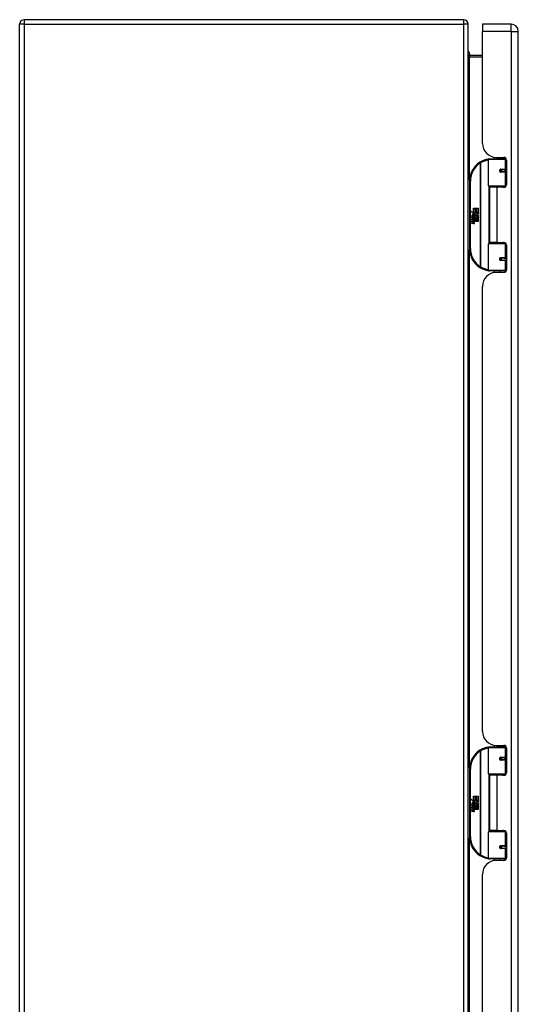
# Model space of a CAD drawing. Header units: inches. Extents: x 21 to 233, y 18 to 141.
# Tile 18 of 27: x 73 to 84, y 83 to 105. Entities that reach past the tile are written whole.
import ezdxf

# ---------------------------------------------------------------- set-up
doc = ezdxf.new("R2010")
doc.units = ezdxf.units.IN
doc.header["$MEASUREMENT"] = 0
doc.layers.add('Visible Edges(ANSI)', color=7, linetype='Continuous', lineweight=25)
doc.layers.add('Visible Tangent Edges(ANSI)', color=7, linetype='Continuous', lineweight=25)

msp = doc.modelspace()

# ---------------------------------------------------------------- linework, layer by layer
at = {"layer": 'Visible Edges(ANSI)'}
for p, q in [((83.154, 104.511), (73.352, 104.511)), ((73.253, 56.61), (73.253, 104.412)), ((83.253, 56.61), (83.253, 104.412)), ((83.573, 104.412), (83.573, 104.251)), ((84.212, 104.412), (83.573, 104.412)), ((83.573, 101.755), (83.573, 104.251)), ((84.373, 56.77), (84.373, 104.251)), ((83.573, 103.712), (83.284, 103.712)), ((83.708, 100.808), (83.708, 101.392)), ((83.728, 101.412), (84.058, 101.412)), ((83.833, 101.447), (83.833, 101.412)), ((83.885, 101.443), (84.051, 101.443)), ((83.959, 101.443), (83.959, 101.412)), ((84.103, 101.412), (84.058, 101.412)), ((84.102, 101.414), (84.102, 101.412)), ((84.11, 101.384), (84.11, 100.837)), ((83.975, 101.167), (83.976, 101.165)), ((83.981, 101.166), (83.976, 101.166)), ((84.068, 101.168), (83.981, 101.168)), ((83.983, 101.166), (83.983, 101.168)), ((84.068, 101.168), (84.11, 101.168)), ((83.283, 100.912), (83.283, 99.412)), ((83.981, 101.125), (84.068, 101.125)), ((83.984, 101.127), (83.984, 101.125)), ((84.11, 101.125), (84.068, 101.125)), ((84.062, 100.792), (83.724, 100.792)), ((83.896, 100.778), (83.728, 100.778)), ((83.728, 100.778), (83.728, 99.547)), ((83.801, 100.792), (83.801, 100.778)), ((84.051, 100.778), (83.896, 100.778)), ((83.991, 100.792), (83.991, 100.778)), ((84.062, 100.792), (84.09, 100.792)), ((83.371, 100.312), (83.404, 100.312)), ((83.371, 100.215), (83.371, 100.312)), ((83.404, 100.312), (83.404, 100.213)), ((83.408, 100.312), (83.44, 100.312)), ((83.408, 100.213), (83.408, 100.312)), ((83.44, 100.312), (83.44, 100.213)), ((83.444, 100.213), (83.444, 100.312)), ((83.444, 100.312), (83.476, 100.312)), ((83.476, 100.312), (83.476, 100.178)), ((83.324, 100.24), (83.371, 100.215)), ((83.37, 100.196), (83.324, 100.24)), ((83.338, 100.117), (83.366, 100.092)), ((83.338, 100.101), (83.338, 100.117)), ((83.358, 100.087), (83.338, 100.101)), ((83.338, 100.077), (83.358, 100.085)), ((83.338, 100.061), (83.338, 100.077)), ((83.366, 100.074), (83.338, 100.061)), ((83.338, 100.054), (83.393, 100.044)), ((83.338, 100.041), (83.338, 100.054)), ((83.361, 100.037), (83.338, 100.041)), ((83.35, 100.122), (83.341, 100.122)), ((83.356, 100.194), (83.37, 100.196)), ((83.4, 100.163), (83.356, 100.194)), ((83.358, 100.085), (83.358, 100.087)), ((83.362, 100.116), (83.362, 100.152)), ((83.366, 100.092), (83.393, 100.106)), ((83.393, 100.05), (83.366, 100.074)), ((83.371, 100.151), (83.371, 100.127)), ((83.393, 100.09), (83.374, 100.082)), ((83.374, 100.082), (83.374, 100.08)), ((83.374, 100.08), (83.393, 100.066)), ((83.375, 100.213), (83.404, 100.198)), ((83.404, 100.213), (83.375, 100.213)), ((83.378, 100.08), (83.396, 100.087)), ((83.476, 100.08), (83.378, 100.08)), ((83.385, 100.076), (83.476, 100.076)), ((83.396, 100.068), (83.385, 100.076)), ((83.388, 100.156), (83.4, 100.163)), ((83.393, 100.106), (83.393, 100.09)), ((83.393, 100.066), (83.393, 100.05)), ((83.393, 100.044), (83.393, 100.033)), ((83.404, 100.198), (83.394, 100.196)), ((83.394, 100.196), (83.422, 100.176)), ((83.426, 100.146), (83.396, 100.126)), ((83.396, 100.11), (83.475, 100.11)), ((83.396, 100.087), (83.396, 100.11)), ((83.396, 100.046), (83.396, 100.068)), ((83.476, 100.046), (83.396, 100.046)), ((83.396, 100.042), (83.476, 100.042)), ((83.396, 100.029), (83.396, 100.042)), ((83.44, 100.213), (83.408, 100.213)), ((83.422, 100.176), (83.476, 100.213)), ((83.475, 100.11), (83.426, 100.146)), ((83.476, 100.213), (83.444, 100.213)), ((83.476, 100.178), (83.45, 100.161)), ((83.45, 100.161), (83.476, 100.147)), ((83.476, 100.147), (83.476, 100.08)), ((83.476, 100.076), (83.476, 100.046)), ((83.476, 100.042), (83.476, 100.012)), ((83.338, 100.02), (83.373, 100.014)), ((83.338, 100.007), (83.338, 100.02)), ((83.361, 100.003), (83.338, 100.007)), ((83.338, 99.987), (83.373, 99.98)), ((83.338, 99.973), (83.338, 99.987)), ((83.372, 99.967), (83.338, 99.973)), ((83.383, 100.034), (83.383, 100.031)), ((83.393, 100.033), (83.383, 100.034)), ((83.389, 100.03), (83.396, 100.029)), ((83.476, 100.012), (83.397, 100.012)), ((83.708, 98.932), (83.708, 99.516)), ((83.724, 99.532), (84.062, 99.532)), ((83.896, 99.547), (83.728, 99.547)), ((83.801, 99.532), (83.801, 99.547)), ((83.896, 99.547), (84.051, 99.547)), ((83.991, 99.532), (83.991, 99.547)), ((84.09, 99.532), (84.062, 99.532)), ((84.11, 99.487), (84.11, 98.94)), ((83.975, 99.157), (83.976, 99.159)), ((83.976, 99.158), (83.981, 99.158)), ((84.068, 99.199), (83.981, 99.199)), ((83.983, 99.158), (83.983, 99.156)), ((83.984, 99.197), (83.984, 99.199)), ((84.068, 99.199), (84.11, 99.199)), ((83.981, 99.156), (84.068, 99.156)), ((84.11, 99.156), (84.068, 99.156)), ((84.058, 98.912), (83.728, 98.912)), ((83.833, 98.877), (83.833, 98.912)), ((84.051, 98.881), (83.885, 98.881)), ((83.959, 98.881), (83.959, 98.912)), ((84.058, 98.912), (84.103, 98.912)), ((84.102, 98.912), (84.102, 98.91)), ((83.573, 88.654), (83.573, 98.569)), ((83.708, 87.707), (83.708, 88.291)), ((83.728, 88.311), (84.058, 88.311)), ((83.833, 88.346), (83.833, 88.311)), ((83.885, 88.342), (84.051, 88.342)), ((83.959, 88.342), (83.959, 88.311)), ((84.103, 88.311), (84.058, 88.311)), ((84.102, 88.313), (84.102, 88.311)), ((84.11, 88.283), (84.11, 87.736)), ((83.975, 88.066), (83.976, 88.064)), ((83.981, 88.065), (83.976, 88.065)), ((84.068, 88.067), (83.981, 88.067)), ((83.981, 88.024), (84.068, 88.024)), ((83.983, 88.065), (83.983, 88.067)), ((83.984, 88.026), (83.984, 88.024)), ((84.068, 88.067), (84.11, 88.067)), ((84.11, 88.024), (84.068, 88.024)), ((83.283, 87.811), (83.283, 86.311)), ((84.062, 87.691), (83.724, 87.691)), ((83.896, 87.677), (83.728, 87.677)), ((83.728, 87.677), (83.728, 86.446)), ((83.801, 87.691), (83.801, 87.677)), ((84.051, 87.677), (83.896, 87.677)), ((83.991, 87.691), (83.991, 87.677)), ((84.062, 87.691), (84.09, 87.691)), ((83.324, 87.139), (83.371, 87.114)), ((83.37, 87.095), (83.324, 87.139)), ((83.356, 87.093), (83.37, 87.095)), ((83.4, 87.062), (83.356, 87.093)), ((83.371, 87.211), (83.404, 87.211)), ((83.371, 87.114), (83.371, 87.211)), ((83.375, 87.112), (83.404, 87.097)), ((83.404, 87.112), (83.375, 87.112)), ((83.404, 87.097), (83.394, 87.095)), ((83.394, 87.095), (83.422, 87.075)), ((83.404, 87.211), (83.404, 87.112)), ((83.408, 87.211), (83.44, 87.211)), ((83.408, 87.112), (83.408, 87.211)), ((83.44, 87.112), (83.408, 87.112)), ((83.422, 87.075), (83.476, 87.112)), ((83.44, 87.211), (83.44, 87.112)), ((83.444, 87.112), (83.444, 87.211)), ((83.444, 87.211), (83.476, 87.211)), ((83.476, 87.112), (83.444, 87.112)), ((83.476, 87.211), (83.476, 87.077)), ((83.338, 87.016), (83.366, 86.991)), ((83.338, 87), (83.338, 87.016)), ((83.358, 86.986), (83.338, 87)), ((83.338, 86.976), (83.358, 86.984)), ((83.338, 86.96), (83.338, 86.976)), ((83.366, 86.973), (83.338, 86.96)), ((83.338, 86.953), (83.393, 86.943)), ((83.338, 86.94), (83.338, 86.953)), ((83.361, 86.936), (83.338, 86.94)), ((83.338, 86.919), (83.373, 86.913)), ((83.338, 86.906), (83.338, 86.919)), ((83.361, 86.902), (83.338, 86.906)), ((83.338, 86.886), (83.373, 86.879)), ((83.338, 86.872), (83.338, 86.886)), ((83.372, 86.866), (83.338, 86.872)), ((83.35, 87.021), (83.341, 87.021)), ((83.358, 86.984), (83.358, 86.986)), ((83.362, 87.015), (83.362, 87.051)), ((83.366, 86.991), (83.393, 87.005)), ((83.393, 86.949), (83.366, 86.973)), ((83.371, 87.05), (83.371, 87.026)), ((83.393, 86.989), (83.374, 86.981)), ((83.374, 86.981), (83.374, 86.979)), ((83.374, 86.979), (83.393, 86.965)), ((83.378, 86.979), (83.396, 86.986)), ((83.476, 86.979), (83.378, 86.979)), ((83.383, 86.933), (83.383, 86.93)), ((83.393, 86.932), (83.383, 86.933)), ((83.385, 86.975), (83.476, 86.975)), ((83.396, 86.967), (83.385, 86.975)), ((83.388, 87.055), (83.4, 87.062)), ((83.389, 86.929), (83.396, 86.928)), ((83.393, 87.005), (83.393, 86.989)), ((83.393, 86.965), (83.393, 86.949)), ((83.393, 86.943), (83.393, 86.932)), ((83.426, 87.045), (83.396, 87.025)), ((83.396, 87.009), (83.475, 87.009)), ((83.396, 86.986), (83.396, 87.009)), ((83.396, 86.945), (83.396, 86.967)), ((83.476, 86.945), (83.396, 86.945)), ((83.396, 86.941), (83.476, 86.941)), ((83.396, 86.928), (83.396, 86.941)), ((83.476, 86.911), (83.397, 86.911)), ((83.475, 87.009), (83.426, 87.045)), ((83.476, 87.077), (83.45, 87.06)), ((83.45, 87.06), (83.476, 87.046)), ((83.476, 87.046), (83.476, 86.979)), ((83.476, 86.975), (83.476, 86.945)), ((83.476, 86.941), (83.476, 86.911)), ((83.896, 86.446), (83.728, 86.446)), ((83.801, 86.431), (83.801, 86.446)), ((83.896, 86.446), (84.051, 86.446)), ((83.991, 86.431), (83.991, 86.446)), ((83.708, 85.831), (83.708, 86.415)), ((83.724, 86.431), (84.062, 86.431)), ((84.09, 86.431), (84.062, 86.431)), ((84.11, 86.386), (84.11, 85.839)), ((83.975, 86.056), (83.976, 86.058)), ((83.976, 86.057), (83.981, 86.057)), ((84.068, 86.098), (83.981, 86.098)), ((83.981, 86.055), (84.068, 86.055)), ((83.983, 86.057), (83.983, 86.055)), ((83.984, 86.096), (83.984, 86.098)), ((84.068, 86.098), (84.11, 86.098)), ((84.11, 86.055), (84.068, 86.055)), ((84.058, 85.811), (83.728, 85.811)), ((83.833, 85.776), (83.833, 85.811)), ((84.051, 85.78), (83.885, 85.78)), ((83.959, 85.78), (83.959, 85.811)), ((84.058, 85.811), (84.103, 85.811)), ((84.102, 85.811), (84.102, 85.809)), ((83.573, 75.553), (83.573, 85.468))]:
    msp.add_line(p, q, dxfattribs=at)
at = {"layer": 'Visible Edges(ANSI)', "flags": 128}
for points in [[(83.284, 103.712), (83.282, 103.712), (83.28, 103.713), (83.277, 103.713), (83.275, 103.714), (83.273, 103.715), (83.271, 103.716), (83.269, 103.717), (83.267, 103.718), (83.265, 103.719), (83.264, 103.72), (83.262, 103.722), (83.261, 103.723), (83.26, 103.725), (83.259, 103.726), (83.258, 103.728), (83.257, 103.73), (83.256, 103.731), (83.255, 103.733), (83.255, 103.735), (83.254, 103.736), (83.254, 103.738), (83.254, 103.74), (83.254, 103.742), (83.253, 103.743)], [(83.715, 101.407), (83.715, 101.407), (83.715, 101.407), (83.715, 101.407), (83.714, 101.407), (83.714, 101.407), (83.714, 101.407), (83.714, 101.407), (83.713, 101.407), (83.713, 101.407), (83.713, 101.407), (83.713, 101.407), (83.712, 101.407), (83.712, 101.407), (83.712, 101.407), (83.712, 101.407), (83.711, 101.407), (83.711, 101.407), (83.711, 101.407), (83.711, 101.407), (83.711, 101.407), (83.71, 101.407), (83.71, 101.407), (83.71, 101.407), (83.71, 101.407)], [(83.981, 101.125), (83.978, 101.125), (83.975, 101.125), (83.973, 101.126), (83.97, 101.127), (83.968, 101.129), (83.966, 101.131), (83.964, 101.133), (83.962, 101.135), (83.961, 101.138), (83.96, 101.14), (83.959, 101.143), (83.959, 101.146), (83.959, 101.149), (83.96, 101.152), (83.961, 101.155), (83.962, 101.157), (83.964, 101.16), (83.966, 101.162), (83.968, 101.164), (83.97, 101.165), (83.973, 101.166), (83.975, 101.167), (83.978, 101.168), (83.981, 101.168)], [(84.028, 100.778), (84.03, 100.779), (84.033, 100.779), (84.035, 100.78), (84.038, 100.781), (84.04, 100.782), (84.043, 100.783), (84.045, 100.784), (84.048, 100.784), (84.05, 100.785), (84.053, 100.786), (84.056, 100.786), (84.058, 100.787), (84.061, 100.788), (84.063, 100.788), (84.066, 100.789), (84.068, 100.789), (84.071, 100.79), (84.074, 100.79), (84.076, 100.79), (84.079, 100.791), (84.081, 100.791), (84.084, 100.791), (84.087, 100.791), (84.089, 100.792)], [(84.089, 99.532), (84.087, 99.533), (84.084, 99.533), (84.081, 99.533), (84.079, 99.533), (84.076, 99.534), (84.074, 99.534), (84.071, 99.534), (84.068, 99.535), (84.066, 99.535), (84.063, 99.536), (84.061, 99.536), (84.058, 99.537), (84.056, 99.538), (84.053, 99.538), (84.05, 99.539), (84.048, 99.54), (84.045, 99.54), (84.043, 99.541), (84.04, 99.542), (84.038, 99.543), (84.035, 99.544), (84.033, 99.545), (84.03, 99.546), (84.028, 99.547)], [(83.981, 99.156), (83.978, 99.156), (83.975, 99.157), (83.973, 99.158), (83.97, 99.159), (83.968, 99.16), (83.966, 99.162), (83.964, 99.164), (83.962, 99.167), (83.961, 99.169), (83.96, 99.172), (83.959, 99.175), (83.959, 99.178), (83.959, 99.181), (83.96, 99.184), (83.961, 99.186), (83.962, 99.189), (83.964, 99.191), (83.966, 99.194), (83.968, 99.195), (83.97, 99.197), (83.973, 99.198), (83.975, 99.199), (83.978, 99.199), (83.981, 99.199)], [(83.71, 98.918), (83.71, 98.917), (83.71, 98.917), (83.71, 98.917), (83.711, 98.917), (83.711, 98.917), (83.711, 98.917), (83.711, 98.917), (83.711, 98.917), (83.712, 98.917), (83.712, 98.917), (83.712, 98.917), (83.712, 98.917), (83.713, 98.917), (83.713, 98.917), (83.713, 98.917), (83.713, 98.917), (83.714, 98.917), (83.714, 98.917), (83.714, 98.917), (83.714, 98.917), (83.715, 98.917), (83.715, 98.917), (83.715, 98.917), (83.715, 98.917)], [(83.715, 88.306), (83.715, 88.306), (83.715, 88.306), (83.715, 88.306), (83.714, 88.306), (83.714, 88.306), (83.714, 88.306), (83.714, 88.306), (83.713, 88.306), (83.713, 88.306), (83.713, 88.306), (83.713, 88.306), (83.712, 88.306), (83.712, 88.306), (83.712, 88.306), (83.712, 88.306), (83.711, 88.306), (83.711, 88.306), (83.711, 88.306), (83.711, 88.306), (83.711, 88.306), (83.71, 88.306), (83.71, 88.306), (83.71, 88.306), (83.71, 88.306)], [(83.981, 88.024), (83.978, 88.024), (83.975, 88.024), (83.973, 88.025), (83.97, 88.026), (83.968, 88.028), (83.966, 88.03), (83.964, 88.032), (83.962, 88.034), (83.961, 88.037), (83.96, 88.039), (83.959, 88.042), (83.959, 88.045), (83.959, 88.048), (83.96, 88.051), (83.961, 88.054), (83.962, 88.056), (83.964, 88.059), (83.966, 88.061), (83.968, 88.063), (83.97, 88.064), (83.973, 88.065), (83.975, 88.066), (83.978, 88.067), (83.981, 88.067)], [(84.028, 87.677), (84.03, 87.678), (84.033, 87.678), (84.035, 87.679), (84.038, 87.68), (84.04, 87.681), (84.043, 87.682), (84.045, 87.683), (84.048, 87.683), (84.05, 87.684), (84.053, 87.685), (84.056, 87.685), (84.058, 87.686), (84.061, 87.687), (84.063, 87.687), (84.066, 87.688), (84.068, 87.688), (84.071, 87.689), (84.074, 87.689), (84.076, 87.689), (84.079, 87.69), (84.081, 87.69), (84.084, 87.69), (84.087, 87.69), (84.089, 87.691)], [(84.089, 86.431), (84.087, 86.432), (84.084, 86.432), (84.081, 86.432), (84.079, 86.432), (84.076, 86.433), (84.074, 86.433), (84.071, 86.433), (84.068, 86.434), (84.066, 86.434), (84.063, 86.435), (84.061, 86.435), (84.058, 86.436), (84.056, 86.437), (84.053, 86.437), (84.05, 86.438), (84.048, 86.439), (84.045, 86.439), (84.043, 86.44), (84.04, 86.441), (84.038, 86.442), (84.035, 86.443), (84.033, 86.444), (84.03, 86.445), (84.028, 86.446)], [(83.981, 86.055), (83.978, 86.055), (83.975, 86.056), (83.973, 86.057), (83.97, 86.058), (83.968, 86.059), (83.966, 86.061), (83.964, 86.063), (83.962, 86.066), (83.961, 86.068), (83.96, 86.071), (83.959, 86.074), (83.959, 86.077), (83.959, 86.08), (83.96, 86.083), (83.961, 86.085), (83.962, 86.088), (83.964, 86.09), (83.966, 86.093), (83.968, 86.094), (83.97, 86.096), (83.973, 86.097), (83.975, 86.098), (83.978, 86.098), (83.981, 86.098)], [(83.71, 85.817), (83.71, 85.816), (83.71, 85.816), (83.71, 85.816), (83.711, 85.816), (83.711, 85.816), (83.711, 85.816), (83.711, 85.816), (83.711, 85.816), (83.712, 85.816), (83.712, 85.816), (83.712, 85.816), (83.712, 85.816), (83.713, 85.816), (83.713, 85.816), (83.713, 85.816), (83.713, 85.816), (83.714, 85.816), (83.714, 85.816), (83.714, 85.816), (83.714, 85.816), (83.715, 85.816), (83.715, 85.816), (83.715, 85.816), (83.715, 85.816)]]:
    msp.add_lwpolyline(points, dxfattribs=at)
at = {"layer": 'Visible Edges(ANSI)'}
for centre in [(83.981, 101.146), (83.981, 99.178), (83.981, 88.045), (83.981, 86.077)]:
    msp.add_circle(centre, 0.0197, dxfattribs=at)
for centre, radius, start, end in [((73.352, 104.412), 0.099, 90, 180), ((83.154, 104.412), 0.099, 0, 90), ((84.212, 104.251), 0.161, 0, 90), ((83.141, 103.709), 0.157, 1.2364, 44.5062), ((83.885, 101.755), 0.312, 180, 270), ((83.783, 100.912), 0.5, 98.5081, 122.2377), ((83.728, 101.392), 0.0197, 90, 180), ((84.051, 101.384), 0.0591, 0, 90), ((83.783, 100.912), 0.5, 122.2377, 180), ((83.981, 101.146), 0.0217, 279.147, 90), ((83.724, 100.808), 0.0157, 180, 270), ((84.051, 100.837), 0.0591, 270, 0), ((83.399, 100.14), 0.0607, 171.5605, 197.3343), ((83.358, 100.146), 0.0197, 86.5646, 171.5605), ((83.378, 100.134), 0.0307, 154.6784, 202.5609), ((83.359, 100.143), 0.0096, 73.5261, 154.6784), ((83.357, 100.126), 0.0398, 44.1684, 86.5646), ((83.353, 99.991), 0.0465, 57.5992, 80), ((83.373, 100.141), 0.0282, 246.1555, 293.8445), ((83.369, 100.134), 0.0168, 19.3797, 82.9975), ((83.375, 100.135), 0.00955, 241.4547, 321.1652), ((83.374, 100.136), 0.0109, 321.1652, 19.3797), ((83.378, 100.129), 0.0152, 293.8445, 355.0802), ((83.364, 100.133), 0.0299, 350.4085, 44.1684), ((83.364, 100.133), 0.033, 347.079, 43.1785), ((83.353, 99.957), 0.0465, 58.5584, 80.8257), ((83.378, 99.995), 0.0288, 259, 288.4748), ((83.375, 100.026), 0.0123, 260, 293.5571), ((83.375, 99.993), 0.0123, 259.9922, 293.5487), ((83.371, 100.02), 0.0126, 6.03, 57.5992), ((83.371, 99.986), 0.0126, 6.1027, 57.6083), ((83.377, 100.02), 0.006, 293.5571, 6.03), ((83.379, 100.028), 0.0288, 273.6169, 286.9928), ((83.37, 99.978), 0.0246, 359.6788, 63.9508), ((83.377, 99.987), 0.006, 293.5487, 6.1027), ((83.37, 100.011), 0.024, 359.4776, 57.4114), ((83.384, 100.011), 0.0101, 286.9928, 359.4776), ((83.384, 99.978), 0.0105, 288.4748, 359.6788), ((83.373, 100.013), 0.024, 358.7952, 46.5849), ((83.783, 99.412), 0.5, 180, 237.7623), ((83.724, 99.516), 0.0157, 90, 180), ((84.051, 99.487), 0.0591, 0, 90), ((83.981, 99.178), 0.0217, 270, 80.853), ((83.783, 99.412), 0.5, 237.7623, 261.4919), ((84.051, 98.94), 0.0591, 270, 0), ((83.885, 98.569), 0.312, 90, 180), ((83.728, 98.932), 0.0197, 180, 270), ((83.885, 88.654), 0.312, 180, 270), ((83.783, 87.811), 0.5, 122.2377, 180), ((83.783, 87.811), 0.5, 98.5081, 122.2377), ((83.728, 88.291), 0.0197, 90, 180), ((84.051, 88.283), 0.0591, 0, 90), ((83.981, 88.045), 0.0217, 279.147, 90), ((83.724, 87.707), 0.0157, 180, 270), ((84.051, 87.736), 0.0591, 270, 0), ((83.399, 87.039), 0.0607, 171.5605, 197.3343), ((83.358, 87.045), 0.0197, 86.5646, 171.5605), ((83.378, 87.033), 0.0307, 154.6784, 202.5609), ((83.359, 87.042), 0.0096, 73.5261, 154.6784), ((83.357, 87.025), 0.0398, 44.1684, 86.5646), ((83.353, 86.89), 0.0465, 57.5992, 80), ((83.353, 86.856), 0.0465, 58.5584, 80.8257), ((83.373, 87.04), 0.0282, 246.1555, 293.8445), ((83.369, 87.033), 0.0168, 19.3797, 82.9975), ((83.375, 87.034), 0.00955, 241.4547, 321.1652), ((83.375, 86.925), 0.0123, 260, 293.5571), ((83.375, 86.892), 0.0123, 259.9922, 293.5487), ((83.371, 86.919), 0.0126, 6.03, 57.5992), ((83.371, 86.885), 0.0126, 6.1027, 57.6083), ((83.377, 86.919), 0.006, 293.5571, 6.03), ((83.379, 86.927), 0.0288, 273.6169, 286.9928), ((83.37, 86.877), 0.0246, 359.6788, 63.9508), ((83.377, 86.886), 0.006, 293.5487, 6.1027), ((83.374, 87.035), 0.0109, 321.1652, 19.3797), ((83.37, 86.91), 0.024, 359.4776, 57.4114), ((83.378, 87.028), 0.0152, 293.8445, 355.0802), ((83.364, 87.032), 0.0299, 350.4085, 44.1684), ((83.384, 86.91), 0.0101, 286.9928, 359.4776), ((83.384, 86.877), 0.0105, 288.4748, 359.6788), ((83.364, 87.032), 0.033, 347.079, 43.1785), ((83.373, 86.912), 0.024, 358.7952, 46.5849), ((83.378, 86.894), 0.0288, 259, 288.4748), ((84.051, 86.386), 0.0591, 0, 90), ((83.783, 86.311), 0.5, 180, 237.7623), ((83.724, 86.415), 0.0157, 90, 180), ((83.981, 86.077), 0.0217, 270, 80.853), ((83.783, 86.311), 0.5, 237.7623, 261.4919), ((83.885, 85.468), 0.312, 90, 180), ((83.728, 85.831), 0.0197, 180, 270), ((84.051, 85.839), 0.0591, 270, 0)]:
    msp.add_arc(centre, radius, start, end, dxfattribs=at)
at = {"layer": 'Visible Tangent Edges(ANSI)'}
for p, q in [((73.352, 104.511), (73.352, 104.412)), ((83.154, 104.511), (83.154, 104.412)), ((73.352, 104.412), (73.253, 104.412)), ((73.352, 104.412), (83.154, 104.412)), ((73.352, 104.412), (73.352, 56.61)), ((83.154, 104.412), (83.154, 56.61)), ((83.253, 104.412), (83.154, 104.412)), ((84.212, 104.251), (83.573, 104.251)), ((84.212, 104.251), (84.212, 104.412)), ((84.212, 104.251), (84.212, 56.77)), ((84.212, 104.251), (84.373, 104.251)), ((83.284, 103.712), (83.284, 103.681)), ((83.284, 103.681), (83.573, 103.681)), ((83.284, 100.944), (83.284, 103.681)), ((84.077, 101.392), (83.708, 101.392)), ((84.071, 101.44), (84.071, 101.412)), ((84.077, 101.392), (84.109, 101.392)), ((84.077, 101.392), (84.077, 101.178)), ((83.517, 101.335), (83.527, 101.318)), ((83.527, 101.318), (83.527, 99.006)), ((83.527, 101.318), (83.531, 101.318)), ((83.531, 99.006), (83.531, 101.318)), ((83.985, 101.178), (84.077, 101.178)), ((84.11, 101.178), (84.077, 101.178)), ((83.283, 100.912), (83.303, 100.912)), ((83.303, 99.412), (83.303, 100.912)), ((84.077, 101.115), (83.985, 101.115)), ((84.077, 101.115), (84.077, 100.808)), ((84.077, 101.115), (84.11, 101.115)), ((83.708, 100.808), (84.077, 100.808)), ((83.716, 100.794), (83.716, 99.53)), ((83.896, 100.778), (83.896, 99.547)), ((84.071, 100.789), (84.071, 100.781)), ((84.102, 100.808), (84.077, 100.808)), ((83.303, 99.412), (83.283, 99.412)), ((83.284, 87.843), (83.284, 99.38)), ((84.077, 99.516), (83.708, 99.516)), ((84.071, 99.543), (84.071, 99.535)), ((84.077, 99.516), (84.102, 99.516)), ((84.077, 99.516), (84.077, 99.209)), ((83.985, 99.209), (84.077, 99.209)), ((84.11, 99.209), (84.077, 99.209)), ((83.527, 99.006), (83.517, 98.989)), ((83.531, 99.006), (83.527, 99.006)), ((84.077, 99.146), (83.985, 99.146)), ((84.077, 99.146), (84.077, 98.932)), ((84.077, 99.146), (84.11, 99.146)), ((83.708, 98.932), (84.077, 98.932)), ((84.071, 98.912), (84.071, 98.884)), ((84.109, 98.932), (84.077, 98.932)), ((83.517, 88.234), (83.527, 88.217)), ((83.527, 88.217), (83.527, 85.905)), ((83.527, 88.217), (83.531, 88.217)), ((83.531, 85.905), (83.531, 88.217)), ((84.077, 88.291), (83.708, 88.291)), ((84.071, 88.339), (84.071, 88.311)), ((84.077, 88.291), (84.109, 88.291)), ((84.077, 88.291), (84.077, 88.077)), ((83.985, 88.077), (84.077, 88.077)), ((84.077, 88.014), (83.985, 88.014)), ((84.11, 88.077), (84.077, 88.077)), ((84.077, 88.014), (84.077, 87.707)), ((84.077, 88.014), (84.11, 88.014)), ((83.283, 87.811), (83.303, 87.811)), ((83.303, 86.311), (83.303, 87.811)), ((83.708, 87.707), (84.077, 87.707)), ((83.716, 87.693), (83.716, 86.429)), ((83.896, 87.677), (83.896, 86.446)), ((84.071, 87.688), (84.071, 87.68)), ((84.102, 87.707), (84.077, 87.707)), ((84.071, 86.442), (84.071, 86.434)), ((83.303, 86.311), (83.283, 86.311)), ((83.284, 74.742), (83.284, 86.279)), ((84.077, 86.415), (83.708, 86.415)), ((84.077, 86.415), (84.102, 86.415)), ((84.077, 86.415), (84.077, 86.108)), ((83.985, 86.108), (84.077, 86.108)), ((84.077, 86.045), (83.985, 86.045)), ((84.11, 86.108), (84.077, 86.108)), ((84.077, 86.045), (84.077, 85.831)), ((84.077, 86.045), (84.11, 86.045)), ((83.527, 85.905), (83.517, 85.888)), ((83.531, 85.905), (83.527, 85.905)), ((83.708, 85.831), (84.077, 85.831)), ((84.071, 85.811), (84.071, 85.783)), ((84.109, 85.831), (84.077, 85.831))]:
    msp.add_line(p, q, dxfattribs=at)
at = {"layer": 'Visible Tangent Edges(ANSI)', "flags": 128}
for points in [[(83.253, 103.743), (83.254, 103.74), (83.254, 103.736), (83.254, 103.733), (83.254, 103.73), (83.255, 103.726), (83.255, 103.723), (83.256, 103.719), (83.257, 103.716), (83.258, 103.713), (83.259, 103.71), (83.26, 103.706), (83.261, 103.703), (83.262, 103.7), (83.264, 103.698), (83.265, 103.695), (83.267, 103.692), (83.269, 103.69), (83.271, 103.688), (83.273, 103.686), (83.275, 103.684), (83.277, 103.683), (83.28, 103.682), (83.282, 103.682), (83.284, 103.681)], [(83.985, 101.178), (83.981, 101.178), (83.977, 101.177), (83.973, 101.176), (83.969, 101.174), (83.966, 101.172), (83.962, 101.169), (83.959, 101.166), (83.957, 101.163), (83.955, 101.159), (83.953, 101.155), (83.952, 101.151), (83.952, 101.146), (83.952, 101.142), (83.953, 101.138), (83.955, 101.134), (83.957, 101.13), (83.96, 101.126), (83.963, 101.123), (83.966, 101.121), (83.97, 101.119), (83.973, 101.117), (83.977, 101.116), (83.981, 101.115), (83.985, 101.115)], [(84.089, 100.792), (84.085, 100.792), (84.081, 100.791), (84.077, 100.791), (84.073, 100.791), (84.069, 100.791), (84.065, 100.79), (84.06, 100.79), (84.056, 100.79), (84.052, 100.789), (84.048, 100.789), (84.044, 100.788), (84.04, 100.788), (84.036, 100.787), (84.032, 100.787), (84.027, 100.786), (84.023, 100.785), (84.019, 100.785), (84.015, 100.784), (84.011, 100.783), (84.007, 100.782), (84.003, 100.781), (83.999, 100.78), (83.995, 100.779), (83.991, 100.778)], [(83.991, 99.546), (83.995, 99.545), (83.999, 99.544), (84.003, 99.543), (84.007, 99.542), (84.011, 99.541), (84.015, 99.54), (84.019, 99.539), (84.023, 99.539), (84.027, 99.538), (84.032, 99.537), (84.036, 99.537), (84.04, 99.536), (84.044, 99.536), (84.048, 99.535), (84.052, 99.535), (84.056, 99.534), (84.06, 99.534), (84.065, 99.534), (84.069, 99.533), (84.073, 99.533), (84.077, 99.533), (84.081, 99.533), (84.085, 99.532), (84.089, 99.532)], [(83.985, 99.209), (83.981, 99.209), (83.977, 99.208), (83.973, 99.207), (83.97, 99.205), (83.966, 99.203), (83.963, 99.201), (83.96, 99.198), (83.957, 99.194), (83.955, 99.19), (83.953, 99.186), (83.952, 99.182), (83.952, 99.178), (83.952, 99.174), (83.953, 99.169), (83.955, 99.165), (83.957, 99.161), (83.959, 99.158), (83.962, 99.155), (83.966, 99.152), (83.969, 99.15), (83.973, 99.148), (83.977, 99.147), (83.981, 99.147), (83.985, 99.146)], [(83.985, 88.077), (83.981, 88.077), (83.977, 88.076), (83.973, 88.075), (83.969, 88.073), (83.966, 88.071), (83.962, 88.068), (83.959, 88.065), (83.957, 88.062), (83.955, 88.058), (83.953, 88.054), (83.952, 88.05), (83.952, 88.045), (83.952, 88.041), (83.953, 88.037), (83.955, 88.033), (83.957, 88.029), (83.96, 88.025), (83.963, 88.022), (83.966, 88.02), (83.97, 88.018), (83.973, 88.016), (83.977, 88.015), (83.981, 88.014), (83.985, 88.014)], [(84.089, 87.691), (84.085, 87.691), (84.081, 87.69), (84.077, 87.69), (84.073, 87.69), (84.069, 87.69), (84.065, 87.689), (84.06, 87.689), (84.056, 87.689), (84.052, 87.688), (84.048, 87.688), (84.044, 87.687), (84.04, 87.687), (84.036, 87.686), (84.032, 87.686), (84.027, 87.685), (84.023, 87.684), (84.019, 87.684), (84.015, 87.683), (84.011, 87.682), (84.007, 87.681), (84.003, 87.68), (83.999, 87.679), (83.995, 87.678), (83.991, 87.677)], [(83.991, 86.445), (83.995, 86.444), (83.999, 86.443), (84.003, 86.442), (84.007, 86.441), (84.011, 86.44), (84.015, 86.439), (84.019, 86.438), (84.023, 86.438), (84.027, 86.437), (84.032, 86.436), (84.036, 86.436), (84.04, 86.435), (84.044, 86.435), (84.048, 86.434), (84.052, 86.434), (84.056, 86.433), (84.06, 86.433), (84.065, 86.433), (84.069, 86.432), (84.073, 86.432), (84.077, 86.432), (84.081, 86.432), (84.085, 86.431), (84.089, 86.431)], [(83.985, 86.108), (83.981, 86.108), (83.977, 86.107), (83.973, 86.106), (83.97, 86.104), (83.966, 86.102), (83.963, 86.1), (83.96, 86.097), (83.957, 86.093), (83.955, 86.089), (83.953, 86.085), (83.952, 86.081), (83.952, 86.077), (83.952, 86.073), (83.953, 86.068), (83.955, 86.064), (83.957, 86.06), (83.959, 86.057), (83.962, 86.054), (83.966, 86.051), (83.969, 86.049), (83.973, 86.047), (83.977, 86.046), (83.981, 86.046), (83.985, 86.045)]]:
    msp.add_lwpolyline(points, dxfattribs=at)
at = {"layer": 'Visible Tangent Edges(ANSI)'}
for centre, start, end in [((83.787, 100.912), 99.4349, 122.2377), ((83.783, 100.912), 122.2377, 180), ((83.783, 99.412), 180, 237.7623), ((83.787, 99.412), 237.7623, 260.5651), ((83.783, 87.811), 122.2377, 180), ((83.787, 87.811), 99.4349, 122.2377), ((83.783, 86.311), 180, 237.7623), ((83.787, 86.311), 237.7623, 260.5651)]:
    msp.add_arc(centre, 0.48, start, end, dxfattribs=at)
for centre, major_axis, ratio, start_param, end_param in [((83.712, 101.387), (-0.0029, 0.0195), 0.187781, 5.698095, 6.283185), ((84.058, 101.392), (0, 0.0197), 0.965926, 4.712389, 6.283185), ((83.527, 101.318), (-0.0105, 0.0167), 0.161367, 4.610972, 6.283185), ((83.981, 101.178), (0, -0.00984), 0.476565, 0, 1.570796), ((84.068, 101.178), (0, -0.00984), 0.965926, 0, 1.570796), ((83.981, 101.115), (0, 0.00984), 0.476565, 4.712389, 6.283185), ((84.068, 101.115), (0, 0.00984), 0.965926, 4.712389, 6.283185), ((84.062, 100.808), (0, -0.0157), 0.965926, 0, 1.570796), ((84.062, 99.516), (0, 0.0157), 0.965926, 4.712389, 6.283185), ((83.981, 99.209), (0, -0.00984), 0.476565, 0, 1.570796), ((84.068, 99.209), (0, -0.00984), 0.965926, 0, 1.570796), ((83.527, 99.006), (-0.0105, -0.0167), 0.161367, 0, 1.672214), ((83.981, 99.146), (0, 0.00984), 0.476565, 4.712389, 6.283185), ((84.068, 99.146), (0, 0.00984), 0.965926, 4.712389, 6.283185), ((83.712, 98.937), (-0.0029, -0.0195), 0.187781, 0, 0.58509), ((84.058, 98.932), (0, -0.0197), 0.965926, 0, 1.570796), ((83.527, 88.217), (-0.0105, 0.0167), 0.161367, 4.610972, 6.283185), ((83.712, 88.286), (-0.0029, 0.0195), 0.187781, 5.698095, 6.283185), ((84.058, 88.291), (0, 0.0197), 0.965926, 4.712389, 6.283185), ((83.981, 88.077), (0, -0.00984), 0.476565, 0, 1.570796), ((83.981, 88.014), (0, 0.00984), 0.476565, 4.712389, 6.283185), ((84.068, 88.077), (0, -0.00984), 0.965926, 0, 1.570796), ((84.068, 88.014), (0, 0.00984), 0.965926, 4.712389, 6.283185), ((84.062, 87.707), (0, -0.0157), 0.965926, 0, 1.570796), ((84.062, 86.415), (0, 0.0157), 0.965926, 4.712389, 6.283185), ((83.981, 86.108), (0, -0.00984), 0.476565, 0, 1.570796), ((83.981, 86.045), (0, 0.00984), 0.476565, 4.712389, 6.283185), ((84.068, 86.108), (0, -0.00984), 0.965926, 0, 1.570796), ((84.068, 86.045), (0, 0.00984), 0.965926, 4.712389, 6.283185), ((83.527, 85.905), (-0.0105, -0.0167), 0.161367, 0, 1.672214), ((83.712, 85.836), (-0.0029, -0.0195), 0.187781, 0, 0.58509), ((84.058, 85.831), (0, -0.0197), 0.965926, 0, 1.570796)]:
    msp.add_ellipse(centre, major_axis=major_axis, ratio=ratio, start_param=start_param, end_param=end_param, dxfattribs=at)

doc.saveas('drawing.dxf')
